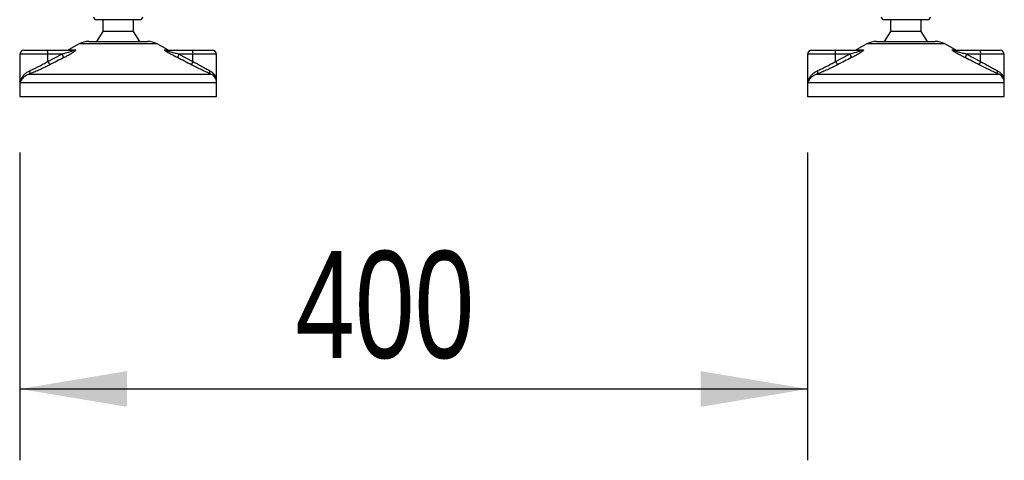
# Model space of a CAD drawing. Header units: millimetres. Extents: x 0 to 420, y 0 to 297.
# Tile 78 of 104: x 294 to 322, y 180 to 192. Entities that reach past the tile are written whole.
import ezdxf

# ---------------------------------------------------------------- set-up
doc = ezdxf.new("R2010")
doc.units = ezdxf.units.MM
doc.layers.add('QUOTE', color=174, linetype='Continuous')
doc.styles.add('SLDTEXTSTYLE3', font='TXT', dxfattribs={"width": 0.75})
doc.dimstyles.new('SLDDIMSTYLE0', dxfattribs={"dimtxt": 3, "dimasz": 3, "dimexe": 0, "dimexo": 0.0625, "dimgap": 0.75, "dimtad": 1, "dimdec": 0, "dimlfac": 18.095709, "dimrnd": 1e-09, "dimzin": 12, "dimdsep": 46, "dimtxsty": 'SLDTEXTSTYLE3', "dimsah": 1, "dimcen": 0.09, "dimadec": 0, "dimazin": 3, "dimtfac": 1, "dimtdec": 3, "dimtofl": 0, "dimtmove": 0, "dimatfit": 3, "dimfxl": 0, "dimfrac": 2, "dimtolj": 1, "dimtzin": 12, "dimarcsym": 0})

# ---------------------------------------------------------------- blocks, each defined once
blk = doc.blocks.new('_D')
at = {"layer": 'QUOTE'}
for p, q in [((294.352, 188.571), (294.352, 179.942)), ((316.457, 188.571), (316.457, 179.942)), ((294.352, 181.942), (316.457, 181.942))]:
    blk.add_line(p, q, dxfattribs=at)
for points in [[(294.352, 181.942), (297.352, 181.442), (297.352, 182.442)], [(316.457, 181.942), (313.457, 182.442), (313.457, 181.442)]]:
    blk.add_solid(points, dxfattribs=at)
at = {"layer": 'QUOTE', "insert": (302.079, 185.81), "char_height": 3, "attachment_point": 1, "style": 'SLDTEXTSTYLE3'}
blk.add_mtext('400', dxfattribs=at)

msp = doc.modelspace()

# ---------------------------------------------------------------- linework, layer by layer
at = {"color": 7, "linetype": 'Continuous', "lineweight": 25}
for p, q in [((297.71539, 192.29525), (296.49963, 192.29525)), ((296.67923, 192.29525), (296.67923, 191.96368)), ((297.53579, 191.96368), (297.53579, 192.29525)), ((319.82008, 192.29525), (318.60432, 192.29525)), ((318.78392, 192.29525), (318.78392, 191.96368)), ((319.64048, 191.96368), (319.64048, 192.29525)), ((296.67923, 191.96368), (296.49963, 191.68737)), ((297.53579, 191.96368), (296.67923, 191.96368)), ((297.71539, 191.68737), (297.53579, 191.96368)), ((318.78392, 191.96368), (318.60432, 191.68737)), ((319.64048, 191.96368), (318.78392, 191.96368)), ((319.82008, 191.68737), (319.64048, 191.96368)), ((296.0155, 191.61818), (295.71641, 191.45253)), ((297.2022, 191.61818), (296.0155, 191.61818)), ((296.28324, 191.68737), (297.17898, 191.68737)), ((297.17898, 191.68737), (297.93178, 191.68737)), ((298.19952, 191.61818), (297.2022, 191.61818)), ((298.49861, 191.45253), (298.19952, 191.61818)), ((318.12019, 191.61818), (317.8211, 191.45253)), ((319.30688, 191.61818), (318.12019, 191.61818)), ((318.38793, 191.68737), (319.28367, 191.68737)), ((319.28367, 191.68737), (320.03647, 191.68737)), ((320.30421, 191.61818), (319.30688, 191.61818)), ((320.60329, 191.45253), (320.30421, 191.61818)), ((294.35212, 191.32817), (294.35212, 190.57093)), ((295.13282, 191.32817), (294.35212, 191.32817)), ((294.46265, 191.43869), (295.12324, 191.43869)), ((295.12324, 191.43869), (295.85463, 191.43869)), ((295.13282, 191.12736), (295.52909, 191.32817)), ((295.13282, 191.12736), (295.13282, 191.32817)), ((295.52909, 191.32817), (295.13282, 191.32817)), ((295.71641, 191.45253), (295.90107, 191.45253)), ((298.41546, 191.45253), (298.49861, 191.45253)), ((298.46581, 191.43869), (299.1972, 191.43869)), ((298.81051, 191.32817), (299.20678, 191.12736)), ((299.20678, 191.32817), (298.81051, 191.32817)), ((299.1972, 191.43869), (299.75237, 191.43869)), ((299.20678, 191.12736), (299.20678, 191.32817)), ((299.8629, 191.32817), (299.20678, 191.32817)), ((299.8629, 190.59461), (299.8629, 191.32817)), ((316.45681, 191.32817), (316.45681, 190.57093)), ((317.23751, 191.32817), (316.45681, 191.32817)), ((316.56734, 191.43869), (317.22792, 191.43869)), ((317.22792, 191.43869), (317.95932, 191.43869)), ((317.23751, 191.12736), (317.63378, 191.32817)), ((317.23751, 191.12736), (317.23751, 191.32817)), ((317.63378, 191.32817), (317.23751, 191.32817)), ((317.8211, 191.45253), (318.00576, 191.45253)), ((320.52015, 191.45253), (320.60329, 191.45253)), ((320.5705, 191.43869), (321.30189, 191.43869)), ((320.9152, 191.32817), (321.31147, 191.12736)), ((321.31147, 191.32817), (320.9152, 191.32817)), ((321.30189, 191.43869), (321.85706, 191.43869)), ((321.31147, 191.12736), (321.31147, 191.32817)), ((321.96758, 191.32817), (321.31147, 191.32817)), ((321.96758, 190.59461), (321.96758, 191.32817)), ((294.61822, 190.77155), (299.70091, 190.77155)), ((316.72291, 190.77155), (321.8056, 190.77155)), ((294.34442, 190.52983), (294.34442, 190.14004)), ((294.35483, 190.52983), (294.34442, 190.52983)), ((299.8706, 190.52983), (294.35483, 190.52983)), ((299.8706, 190.14004), (299.8706, 190.52983)), ((316.44911, 190.52983), (316.44911, 190.14004)), ((316.45952, 190.52983), (316.44911, 190.52983)), ((321.97528, 190.52983), (316.45952, 190.52983)), ((321.97528, 190.14004), (321.97528, 190.52983)), ((294.34442, 190.14004), (297.34709, 190.14004)), ((297.34709, 190.14004), (299.8706, 190.14004)), ((316.44911, 190.14004), (319.45178, 190.14004)), ((319.45178, 190.14004), (321.97528, 190.14004))]:
    msp.add_line(p, q, dxfattribs=at)
for centre, radius, start, end in [((296.49963, 192.37814), 0.08289, 180, 270), ((297.71539, 192.37814), 0.08289, 270, 0), ((318.60432, 192.37814), 0.08289, 180, 270), ((319.82008, 192.37814), 0.08289, 270, 0), ((296.28324, 191.13475), 0.55262, 90, 118.979708), ((297.93178, 191.13475), 0.55262, 61.020292, 90), ((318.38793, 191.13475), 0.55262, 90, 118.979708), ((320.03647, 191.13475), 0.55262, 61.020292, 90), ((294.46265, 191.32817), 0.11052, 90, 180), ((294.80696, 191.35559), 0.32701, 355.189448, 14.721753), ((296.08618, 191.58185), 0.61213, 204.483224, 214.915993), ((295.66287, 191.54921), 0.11052, 270, 298.979708), ((295.85424, 191.52484), 0.08615, 270.257722, 302.928572), ((298.46598, 191.53781), 0.09912, 239.359434, 269.903334), ((298.55215, 191.54921), 0.11052, 241.020292, 270), ((299.24838, 191.08963), 0.49863, 151.419701, 163.471641), ((298.88093, 191.35559), 0.32701, 355.189448, 14.721753), ((299.75237, 191.32817), 0.11052, 0, 90), ((316.56734, 191.32817), 0.11052, 90, 180), ((316.91165, 191.35559), 0.32701, 355.189448, 14.721753), ((318.19087, 191.58185), 0.61213, 204.483224, 214.915993), ((317.76755, 191.54921), 0.11052, 270, 298.979708), ((317.95893, 191.52484), 0.08615, 270.257722, 302.928572), ((320.57066, 191.53781), 0.09912, 239.359434, 269.903334), ((320.65684, 191.54921), 0.11052, 241.020292, 270), ((321.35307, 191.08963), 0.49863, 151.419701, 163.471641), ((320.98562, 191.35559), 0.32701, 355.189448, 14.721753), ((321.85706, 191.32817), 0.11052, 360, 90), ((295.66174, 191.37539), 0.58419, 205.123669, 216.162504), ((299.61327, 190.89518), 0.46812, 150.264685, 163.174573), ((317.76642, 191.37539), 0.58419, 205.123669, 216.162504), ((321.71796, 190.89518), 0.46812, 150.264685, 163.174573), ((294.54307, 190.83386), 0.09762, 320.332603, 20.614778), ((299.75865, 190.8409), 0.09024, 162.369267, 230.220234), ((316.64776, 190.83386), 0.09762, 320.332603, 20.614778), ((321.86334, 190.8409), 0.09024, 162.369267, 230.220234), ((294.62073, 190.52983), 0.27631, 169.409906, 180), ((299.59429, 190.52983), 0.27631, 0, 21.634761), ((316.72542, 190.52983), 0.27631, 169.409906, 180), ((321.69898, 190.52983), 0.27631, 0, 21.634761)]:
    msp.add_arc(centre, radius, start, end, dxfattribs=at)
for points, knots in [([(295.58424, 191.23148), (295.51867, 191.1985), (295.38696, 191.13225), (295.2559, 191.06463), (295.1901, 191.03068)], [0, 0, 0, 0, 0.49785429, 1, 1, 1, 1]), ([(295.85463, 191.43869), (295.85789, 191.43861), (295.86313, 191.43847), (295.86829, 191.43718), (295.87046, 191.43519), (295.86901, 191.43225), (295.86478, 191.42894), (295.8534, 191.42246), (295.81906, 191.40861), (295.72669, 191.37928), (295.62406, 191.35195), (295.54623, 191.33246), (295.52909, 191.32817)], [0, 0, 0, 0, 0.03262824, 0.05252441, 0.07584006, 0.10005346, 0.12245263, 0.1468975, 0.23622486, 0.42447648, 0.87329199, 1, 1, 1, 1]), ([(295.90107, 191.45253), (295.90657, 191.45197), (295.91767, 191.45084), (295.91889, 191.44062), (295.90717, 191.42398), (295.8738, 191.39512), (295.81078, 191.35364), (295.72674, 191.30526), (295.64931, 191.2643), (295.60127, 191.24007), (295.58424, 191.23148)], [0, 0, 0, 0, 0.07157335, 0.14434732, 0.20833536, 0.30965956, 0.49233005, 0.69118879, 0.89052506, 1, 1, 1, 1]), ([(298.77036, 191.23148), (298.72664, 191.25349), (298.63948, 191.29736), (298.53258, 191.35615), (298.46146, 191.40001), (298.42677, 191.42505), (298.40953, 191.44125), (298.40588, 191.45041), (298.41103, 191.45247), (298.41507, 191.45252), (298.41546, 191.45253)], [0, 0, 0, 0, 0.27916885, 0.55661556, 0.69910273, 0.79155981, 0.86148353, 0.93080823, 0.99326565, 1, 1, 1, 1]), ([(298.81051, 191.32817), (298.76813, 191.33884), (298.68294, 191.36029), (298.5782, 191.38902), (298.50705, 191.41139), (298.47492, 191.42339), (298.462, 191.42972), (298.45675, 191.43321), (298.45477, 191.43561), (298.456, 191.43772), (298.45986, 191.4385), (298.46384, 191.43868), (298.46535, 191.43869), (298.46581, 191.43869)], [0, 0, 0, 0, 0.31263849, 0.62834094, 0.77232249, 0.85321015, 0.88959861, 0.90400401, 0.93049187, 0.94918752, 0.98217793, 0.99463503, 1, 1, 1, 1]), ([(299.16518, 191.03068), (299.09984, 191.06434), (298.96859, 191.13196), (298.83662, 191.19821), (298.77036, 191.23148)], [0, 0, 0, 0, 0.497852, 1, 1, 1, 1]), ([(317.68893, 191.23148), (317.62335, 191.1985), (317.49165, 191.13225), (317.36059, 191.06463), (317.29478, 191.03068)], [0, 0, 0, 0, 0.49785429, 1, 1, 1, 1]), ([(317.95932, 191.43869), (317.96257, 191.43861), (317.96782, 191.43847), (317.97298, 191.43718), (317.97515, 191.43519), (317.9737, 191.43225), (317.96947, 191.42894), (317.95809, 191.42246), (317.92374, 191.40861), (317.83137, 191.37928), (317.72875, 191.35195), (317.65092, 191.33246), (317.63378, 191.32817)], [0, 0, 0, 0, 0.03262824, 0.05252441, 0.07584006, 0.10005346, 0.12245263, 0.1468975, 0.23622486, 0.42447648, 0.87329199, 1, 1, 1, 1]), ([(318.00576, 191.45253), (318.01126, 191.45197), (318.02236, 191.45084), (318.02358, 191.44062), (318.01186, 191.42398), (317.97849, 191.39512), (317.91546, 191.35364), (317.83142, 191.30526), (317.75399, 191.2643), (317.70596, 191.24007), (317.68893, 191.23148)], [0, 0, 0, 0, 0.07157335, 0.14434732, 0.20833536, 0.30965956, 0.49233005, 0.69118879, 0.89052506, 1, 1, 1, 1]), ([(320.87504, 191.23148), (320.83133, 191.25349), (320.74417, 191.29736), (320.63726, 191.35615), (320.56615, 191.40001), (320.53146, 191.42505), (320.51421, 191.44125), (320.51056, 191.45041), (320.51571, 191.45247), (320.51976, 191.45252), (320.52015, 191.45253)], [0, 0, 0, 0, 0.27916885, 0.55661556, 0.69910273, 0.79155981, 0.86148353, 0.93080823, 0.99326565, 1, 1, 1, 1]), ([(320.9152, 191.32817), (320.87282, 191.33884), (320.78763, 191.36029), (320.68289, 191.38902), (320.61174, 191.41139), (320.57961, 191.42339), (320.56669, 191.42972), (320.56144, 191.43321), (320.55946, 191.43561), (320.56069, 191.43772), (320.56455, 191.4385), (320.56852, 191.43868), (320.57004, 191.43869), (320.5705, 191.43869)], [0, 0, 0, 0, 0.31263849, 0.62834094, 0.77232249, 0.85321015, 0.88959861, 0.90400401, 0.93049187, 0.94918752, 0.98217793, 0.99463503, 1, 1, 1, 1]), ([(321.26987, 191.03068), (321.20453, 191.06434), (321.07327, 191.13196), (320.94131, 191.19821), (320.87504, 191.23148)], [0, 0, 0, 0, 0.497852, 1, 1, 1, 1]), ([(295.1901, 191.03068), (295.17642, 191.02365), (295.11785, 190.99355), (295.01147, 190.94159), (294.87455, 190.8788), (294.74005, 190.82063), (294.65922, 190.78807), (294.61822, 190.77155)], [0, 0, 0, 0, 0.06999491, 0.29988869, 0.53536004, 0.76429565, 1, 1, 1, 1]), ([(294.63444, 190.86823), (294.66921, 190.88428), (294.73978, 190.91687), (294.85609, 190.97452), (294.97645, 191.03782), (295.06907, 191.08972), (295.12092, 191.12034), (295.13282, 191.12736)], [0, 0, 0, 0, 0.22830534, 0.46347764, 0.69381275, 0.92974366, 1, 1, 1, 1]), ([(299.70091, 190.77155), (299.66357, 190.78885), (299.58756, 190.82406), (299.45422, 190.88698), (299.31192, 190.95589), (299.21455, 191.00552), (299.16518, 191.03068)], [0, 0, 0, 0, 0.24635312, 0.50146761, 0.74726318, 1, 1, 1, 1]), ([(299.20678, 191.12736), (299.24849, 191.1029), (299.33301, 191.05332), (299.45542, 190.98513), (299.57256, 190.92155), (299.63892, 190.8862), (299.67265, 190.86823)], [0, 0, 0, 0, 0.24659364, 0.49969127, 0.74573559, 1, 1, 1, 1]), ([(317.29478, 191.03068), (317.28111, 191.02365), (317.22254, 190.99355), (317.11616, 190.94159), (316.97924, 190.8788), (316.84474, 190.82063), (316.76391, 190.78807), (316.72291, 190.77155)], [0, 0, 0, 0, 0.06999491, 0.29988869, 0.53536004, 0.76429565, 1, 1, 1, 1]), ([(316.73913, 190.86823), (316.7739, 190.88428), (316.84447, 190.91687), (316.96078, 190.97452), (317.08114, 191.03782), (317.17376, 191.08972), (317.22561, 191.12034), (317.23751, 191.12736)], [0, 0, 0, 0, 0.22830534, 0.46347764, 0.69381275, 0.92974366, 1, 1, 1, 1]), ([(321.8056, 190.77155), (321.76826, 190.78885), (321.69225, 190.82406), (321.55891, 190.88698), (321.41661, 190.95589), (321.31924, 191.00552), (321.26987, 191.03068)], [0, 0, 0, 0, 0.24635312, 0.50146761, 0.74726318, 1, 1, 1, 1]), ([(321.31147, 191.12736), (321.35318, 191.1029), (321.4377, 191.05332), (321.56011, 190.98513), (321.67725, 190.92155), (321.74361, 190.8862), (321.77734, 190.86823)], [0, 0, 0, 0, 0.24659364, 0.49969127, 0.74573559, 1, 1, 1, 1]), ([(294.35483, 190.52983), (294.35487, 190.53012), (294.35918, 190.56294), (294.3755, 190.61987), (294.41991, 190.69787), (294.47561, 190.76275), (294.54552, 190.82198), (294.60482, 190.85282), (294.63444, 190.86823)], [0, 0, 0, 0, 0.002246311, 0.25863767, 0.447716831, 0.636711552, 0.818472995, 1, 1, 1, 1]), ([(294.61822, 190.77155), (294.59106, 190.76064), (294.53619, 190.73862), (294.44874, 190.68211), (294.38269, 190.61133), (294.35965, 190.55349), (294.35487, 190.53004), (294.35483, 190.52983)], [0, 0, 0, 0, 0.18041479, 0.36450089, 0.74190632, 0.99778494, 1, 1, 1, 1]), ([(299.67265, 190.86823), (299.69719, 190.85303), (299.74697, 190.8222), (299.80077, 190.76325), (299.83802, 190.69801), (299.85851, 190.64409), (299.85838, 190.61198), (299.85835, 190.60404)], [0, 0, 0, 0, 0.22272092, 0.4517881, 0.6846122, 0.92196036, 1, 1, 1, 1]), ([(299.8447, 190.63006), (299.83587, 190.65271), (299.82088, 190.69116), (299.76609, 190.73829), (299.72277, 190.76039), (299.70091, 190.77155)], [0, 0, 0, 0, 0.41540152, 0.70498935, 1, 1, 1, 1]), ([(316.45952, 190.52983), (316.45956, 190.53012), (316.46387, 190.56294), (316.48018, 190.61987), (316.52459, 190.69787), (316.58029, 190.76275), (316.65021, 190.82198), (316.70951, 190.85282), (316.73913, 190.86823)], [0, 0, 0, 0, 0.002246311, 0.25863767, 0.447716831, 0.636711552, 0.818472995, 1, 1, 1, 1]), ([(316.72291, 190.77155), (316.69575, 190.76064), (316.64088, 190.73862), (316.55343, 190.68211), (316.48737, 190.61133), (316.46434, 190.55349), (316.45956, 190.53004), (316.45952, 190.52983)], [0, 0, 0, 0, 0.18041479, 0.36450089, 0.74190632, 0.99778494, 1, 1, 1, 1]), ([(321.77734, 190.86823), (321.80188, 190.85303), (321.85166, 190.8222), (321.90546, 190.76325), (321.94271, 190.69801), (321.9632, 190.64409), (321.96307, 190.61198), (321.96304, 190.60404)], [0, 0, 0, 0, 0.22272092, 0.4517881, 0.6846122, 0.92196036, 1, 1, 1, 1]), ([(321.94939, 190.63006), (321.94056, 190.65271), (321.92557, 190.69116), (321.87078, 190.73829), (321.82746, 190.76039), (321.8056, 190.77155)], [0, 0, 0, 0, 0.41540152, 0.70498935, 1, 1, 1, 1]), ([(294.35483, 190.52983), (294.35479, 190.53004), (294.35136, 190.54703), (294.35295, 190.56388), (294.35453, 190.58054)], [0, 0, 0, 0, 0.01184579, 1, 1, 1, 1]), ([(294.35579, 190.57093), (294.35441, 190.55755), (294.35299, 190.54388), (294.35479, 190.53012), (294.35483, 190.52983)], [0, 0, 0, 0, 0.97929123, 1, 1, 1, 1]), ([(316.45952, 190.52983), (316.45948, 190.53004), (316.45611, 190.54672), (316.45767, 190.56327), (316.45922, 190.57962)], [0, 0, 0, 0, 0.012063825, 1, 1, 1, 1]), ([(316.46048, 190.57093), (316.45909, 190.55755), (316.45768, 190.54388), (316.45948, 190.53012), (316.45952, 190.52983)], [0, 0, 0, 0, 0.97929123, 1, 1, 1, 1])]:
    msp.add_open_spline(points, degree=3, knots=knots, dxfattribs=at)

# ---------------------------------------------------------------- dimensions: what is measured, and where the dimension line sits
at = {"layer": 'QUOTE'}
dim = msp.add_linear_dim(base=(316.45681, 181.94233), p1=(294.35212, 190.57124), p2=(316.45681, 190.57124), dimstyle='SLDDIMSTYLE0', dxfattribs=at)
dim.commit()
dim.dimension.update_dxf_attribs({"geometry": '_D', "text_midpoint": (305.40447, 181.94233), "dimtype": 160})

doc.saveas('drawing.dxf')
